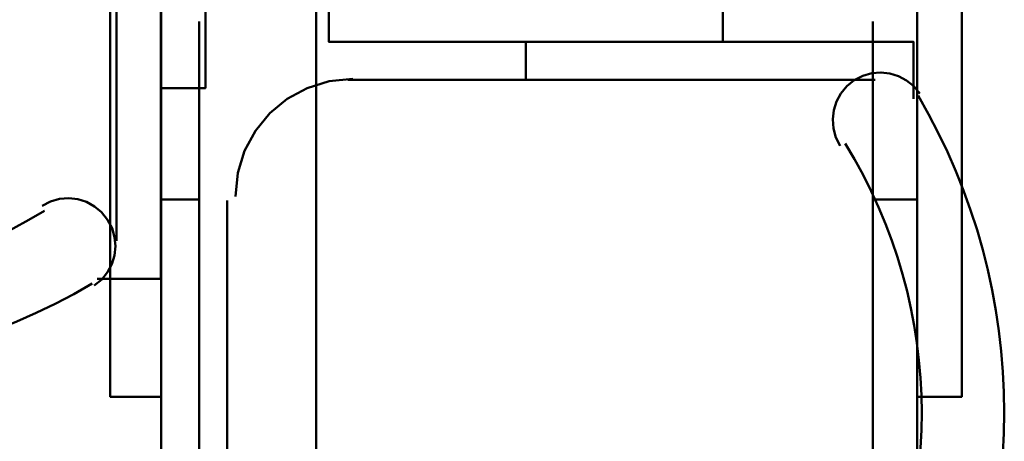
# Model space of a CAD drawing. Header units: metres. Extents: x -1 to 430, y -6 to 31.
# Tile 107 of 169: x 419.356 to 420.011, y 13.809 to 14.09. Entities that reach past the tile are written whole.
import ezdxf

# ---------------------------------------------------------------- set-up
doc = ezdxf.new("R2010")
doc.units = ezdxf.units.M
doc.linetypes.add('CONTINUA', pattern=[0])
for name, color, linetype, lineweight in [('P1 MOBLES', 7, 'CONTINUA', 25), ('P2 MOBLES 2D', 7, 'CONTINUA', 25), ('P3 MOBLES', 7, 'CONTINUA', 25)]:
    doc.layers.add(name, color=color, linetype=linetype, lineweight=lineweight)

# ---------------------------------------------------------------- blocks, each defined once
blk = doc.blocks.new('OBJETO_COMPLEJO_1')
at = {"layer": 'P1 MOBLES', "color": 202, "linetype": 'CONTINUA', "lineweight": 50, "transparency": 33554687}
for p, q in [((419.47513, 13.7375), (419.47513, 14.08886)), ((419.92384, 14.08886), (419.92384, 13.7375)), ((419.44973, 13.97033), (419.47513, 13.97033)), ((419.95347, 13.97033), (419.92384, 13.97033))]:
    blk.add_line(p, q, dxfattribs=at)
for points in [[(419.44973, 13.8391), (419.41586, 13.8391), (419.41586, 14.10156), (419.44973, 14.10156), (419.44973, 13.7121), (419.48783, 13.7121)], [(419.95347, 13.8391), (419.98311, 13.8391), (419.98311, 14.10156), (419.95347, 14.10156), (419.95347, 13.7121), (419.91114, 13.7121)]]:
    blk.add_lwpolyline(points, dxfattribs=at)
blk = doc.blocks.new('OBJETO_COMPLEJO_64')
at = {"layer": 'P2 MOBLES 2D', "color": 202, "linetype": 'CONTINUA', "lineweight": 50, "transparency": 33554687}
blk.add_line((419.41995, 13.94297), (419.41995, 14.29432), dxfattribs=at)
for points in [[(419.44959, 14.04457), (419.47922, 14.04457), (419.47922, 14.30702), (419.44959, 14.30702), (419.44959, 13.91757), (419.40725, 13.91757)], [(419.37044, 13.96627), (419.37613, 13.96917), (419.3821, 13.97083), (419.38818, 13.97129), (419.3942, 13.9706), (419.39997, 13.96878), (419.40533, 13.96587), (419.41011, 13.96192), (419.41412, 13.95695), (419.41708, 13.95129), (419.4188, 13.94533), (419.41932, 13.93926), (419.41869, 13.93324), (419.41693, 13.92745), (419.41408, 13.92206), (419.41017, 13.91724), (419.40525, 13.91317)]]:
    blk.add_lwpolyline(points, dxfattribs=at)
for centre, radius, start, end in [((419.19292, 14.25253), 0.34049, 238.23508, 301.7419), ((419.19292, 14.27369), 0.41667, 239.55422, 300.42617)]:
    blk.add_arc(centre, radius, start, end, dxfattribs=at)
blk = doc.blocks.new('OBJETO_COMPLEJO_80')
at = {"layer": 'P3 MOBLES', "color": 202, "linetype": 'CONTINUA', "lineweight": 50, "transparency": 33554687}
for p, q in [((419.69264, 14.07548), (419.69264, 14.05008)), ((419.57411, 14.05008), (419.92546, 14.05008)), ((419.49368, 13.67757), (419.49368, 13.96965))]:
    blk.add_line(p, q, dxfattribs=at)
blk.add_lwpolyline([(418.75288, 13.12302), (418.75288, 14.5242), (419.55295, 14.5242), (419.55295, 13.12302), (418.75288, 13.12302)], close=True, dxfattribs=at)
for points in [[(419.82387, 14.07548), (419.82387, 14.10512), (419.56141, 14.10512), (419.56141, 14.07548), (419.95086, 14.07548), (419.95086, 14.03738)], [(419.57752, 14.05073), (419.56174, 14.04914), (419.54704, 14.04458), (419.53374, 14.03736), (419.52215, 14.02779), (419.51258, 14.0162), (419.50536, 14.0029), (419.5008, 13.9882), (419.49921, 13.97242)], [(419.95526, 14.04089), (419.9512, 14.04582), (419.94638, 14.04972), (419.94099, 14.05257), (419.9352, 14.05433), (419.92918, 14.05497), (419.9231, 14.05444), (419.91715, 14.05272), (419.91148, 14.04977), (419.90652, 14.04575), (419.90256, 14.04098), (419.89966, 14.03561), (419.89784, 14.02984), (419.89714, 14.02383), (419.89761, 14.01775), (419.89927, 14.01177), (419.90216, 14.00608)]]:
    blk.add_lwpolyline(points, dxfattribs=at)
for centre, radius, start, end in [((419.59475, 13.8284), 0.41667, 329.57383, 30.44578), ((419.6159, 13.8284), 0.34049, 328.2581, 31.76492)]:
    blk.add_arc(centre, radius, start, end, dxfattribs=at)

msp = doc.modelspace()

# ---------------------------------------------------------------- block references
at = {"layer": 'P1 MOBLES', "color": 202, "linetype": 'CONTINUA', "lineweight": 50, "transparency": 33554687}
msp.add_blockref('OBJETO_COMPLEJO_1', (0, 0), dxfattribs=at)
at = {"layer": 'P2 MOBLES 2D', "color": 202, "linetype": 'CONTINUA', "lineweight": 50, "transparency": 33554687}
msp.add_blockref('OBJETO_COMPLEJO_64', (0, 0), dxfattribs=at)
at = {"layer": 'P3 MOBLES', "color": 202, "linetype": 'CONTINUA', "lineweight": 50, "transparency": 33554687}
msp.add_blockref('OBJETO_COMPLEJO_80', (0, 0), dxfattribs=at)

doc.saveas('drawing.dxf')
